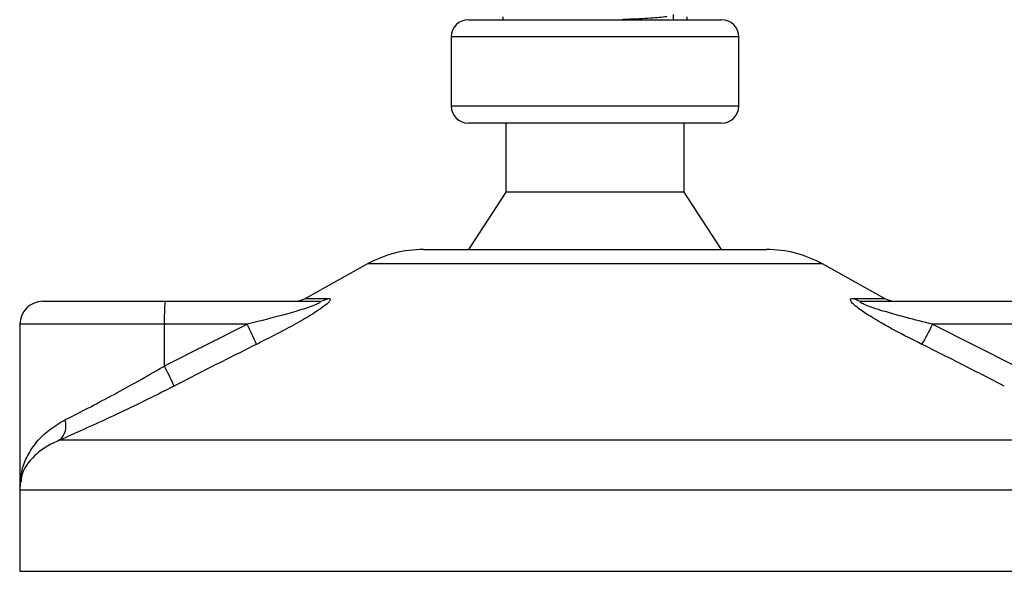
# Model space of a CAD drawing. Header units: millimetres. Extents: x 0 to 420, y 0 to 297.
# Tile 12 of 63: x 85.72 to 92.64, y 178.19 to 182.07. Entities that reach past the tile are written whole.
import ezdxf

# ---------------------------------------------------------------- set-up
doc = ezdxf.new("R2010")
doc.units = ezdxf.units.MM

msp = doc.modelspace()

# ---------------------------------------------------------------- linework, layer by layer
at = {"color": 7, "linetype": 'Continuous', "lineweight": 25}
for p, q in [((90.31471, 182.06175), (90.31471, 182.10215)), ((88.87485, 182.06679), (90.65283, 182.06679)), ((89.1173, 182.08779), (89.1173, 182.06679)), ((90.41038, 182.06679), (90.41038, 182.08779)), ((88.75363, 181.94557), (88.75363, 181.46066)), ((90.77405, 181.94557), (88.75363, 181.94557)), ((90.77405, 181.46066), (90.77405, 181.94557)), ((88.75363, 181.46066), (89.7288, 181.46066)), ((89.7288, 181.46066), (90.77405, 181.46066)), ((89.73301, 181.33944), (88.87485, 181.33944)), ((89.13751, 181.33944), (89.13751, 180.85453)), ((90.65283, 181.33944), (89.73301, 181.33944)), ((90.39017, 180.85453), (90.39017, 181.33944)), ((89.13751, 180.85453), (88.87485, 180.45045)), ((89.74212, 180.85453), (89.13751, 180.85453)), ((90.39017, 180.85453), (89.74212, 180.85453)), ((90.65283, 180.45045), (90.39017, 180.85453)), ((88.55839, 180.45045), (90.96928, 180.45045)), ((88.16684, 180.34926), (87.72944, 180.10701)), ((91.36084, 180.34926), (88.16684, 180.34926)), ((91.79824, 180.10701), (91.36084, 180.34926)), ((85.88642, 180.08677), (86.74457, 180.08677)), ((86.74457, 180.08677), (87.81759, 180.08677)), ((87.72944, 180.10701), (87.88973, 180.10701)), ((91.57857, 180.10701), (91.79824, 180.10701)), ((91.64842, 180.08677), (92.72144, 180.08677)), ((85.72478, 179.92514), (85.72478, 178.79571)), ((86.73897, 179.92514), (85.72478, 179.92514)), ((86.73897, 179.63147), (87.32033, 179.92514)), ((87.32033, 179.92514), (86.73897, 179.92514)), ((86.73897, 179.63147), (86.73897, 179.92514)), ((92.13447, 179.92514), (92.71584, 179.63147)), ((92.71584, 179.92514), (92.13447, 179.92514)), ((86.00501, 179.11111), (93.46177, 179.11111)), ((85.72298, 178.75762), (85.72298, 178.18757)), ((93.80227, 178.75762), (85.72298, 178.75762)), ((85.72298, 178.18757), (93.8047, 178.18757))]:
    msp.add_line(p, q, dxfattribs=at)
for centre, radius, start, end in [((88.87485, 181.94557), 0.12123, 90, 180), ((90.65283, 181.94557), 0.12123, 0, 90), ((88.87485, 181.46066), 0.12123, 180, 270), ((90.65283, 181.46066), 0.12123, 270, 0), ((88.55839, 179.64228), 0.80817, 90, 118.979708), ((90.96928, 179.64228), 0.80817, 61.020292, 90), ((85.88642, 179.92514), 0.16163, 90, 180), ((87.90824, 179.9655), 1.16997, 174.050261, 181.976902), ((87.65113, 180.24841), 0.16163, 270, 298.979708), ((87.81726, 180.22663), 0.13986, 270.133473, 301.2075), ((91.64888, 180.21902), 0.13225, 237.882975, 269.803256), ((91.87655, 180.24841), 0.16163, 241.020292, 270), ((85.60478, 179.04426), 1.92849, 22.547678, 27.178994), ((90.24401, 180.82822), 2.09509, 330.096618, 334.465824), ((85.13536, 178.77386), 1.81853, 23.193696, 28.137808), ((85.9143, 179.20963), 0.13392, 312.637892, 18.675685), ((86.12707, 178.75762), 0.40409, 171.400545, 180)]:
    msp.add_arc(centre, radius, start, end, dxfattribs=at)
for points, knots in [([(90.26802, 182.08687), (90.23351, 182.08355), (90.16349, 182.07681), (90.04013, 182.07083), (89.96386, 182.06719), (89.95554, 182.06679)], [0, 0, 0, 0, 0.4640521, 0.9415225, 1, 1, 1, 1]), ([(87.81759, 180.08677), (87.82174, 180.08665), (87.82843, 180.08645), (87.83427, 180.08456), (87.83579, 180.08165), (87.83201, 180.07735), (87.82436, 180.07251), (87.80537, 180.06304), (87.75161, 180.04278), (87.61186, 179.99988), (87.45982, 179.95992), (87.3455, 179.93141), (87.32033, 179.92514)], [0, 0, 0, 0, 0.0326282, 0.0525244, 0.0758401, 0.1000535, 0.1224526, 0.1468975, 0.2362249, 0.4244765, 0.873292, 1, 1, 1, 1]), ([(87.88973, 180.10701), (87.8957, 180.10619), (87.90773, 180.10454), (87.90304, 180.08959), (87.87948, 180.06525), (87.82331, 180.02305), (87.72463, 179.96238), (87.59703, 179.89163), (87.48166, 179.83173), (87.41093, 179.7963), (87.38586, 179.78374)], [0, 0, 0, 0, 0.07157335, 0.14434732, 0.20833536, 0.30965956, 0.49233005, 0.69118879, 0.89052506, 1, 1, 1, 1]), ([(92.06017, 179.78374), (91.99639, 179.81592), (91.86923, 179.88009), (91.71785, 179.96606), (91.62079, 180.0302), (91.57631, 180.06683), (91.55729, 180.09052), (91.55817, 180.10391), (91.56991, 180.10692), (91.5778, 180.107), (91.57857, 180.10701)], [0, 0, 0, 0, 0.2791688, 0.5566156, 0.6991027, 0.7915598, 0.8614835, 0.9308082, 0.9932657, 1, 1, 1, 1]), ([(92.13447, 179.92514), (92.07244, 179.94075), (91.94778, 179.97212), (91.7965, 180.01413), (91.69577, 180.04685), (91.65163, 180.0644), (91.63502, 180.07366), (91.62897, 180.07876), (91.6275, 180.08226), (91.63121, 180.08535), (91.63829, 180.08649), (91.6451, 180.08676), (91.64766, 180.08677), (91.64842, 180.08677)], [0, 0, 0, 0, 0.3126385, 0.6283409, 0.7723225, 0.8532102, 0.8895986, 0.904004, 0.9304919, 0.9491875, 0.9821779, 0.994635, 1, 1, 1, 1]), ([(87.38586, 179.78374), (87.28953, 179.7355), (87.09603, 179.63861), (86.90356, 179.53973), (86.80691, 179.49008)], [0, 0, 0, 0, 0.4978543, 1, 1, 1, 1]), ([(92.63872, 179.49008), (92.54295, 179.53931), (92.3506, 179.63819), (92.15726, 179.73509), (92.06017, 179.78374)], [0, 0, 0, 0, 0.497852, 1, 1, 1, 1]), ([(86.04116, 179.25251), (86.0874, 179.27598), (86.18128, 179.32363), (86.34196, 179.40795), (86.51198, 179.50053), (86.64561, 179.57642), (86.72154, 179.6212), (86.73897, 179.63147)], [0, 0, 0, 0, 0.2283053, 0.4634776, 0.6938128, 0.9297437, 1, 1, 1, 1]), ([(86.80691, 179.49008), (86.78687, 179.4798), (86.70101, 179.43578), (86.5473, 179.35979), (86.35357, 179.26796), (86.16741, 179.18289), (86.05966, 179.13527), (86.00501, 179.11111)], [0, 0, 0, 0, 0.0699949, 0.2998887, 0.53536, 0.7642956, 1, 1, 1, 1]), ([(85.72775, 178.7816), (85.72943, 178.8216), (85.73258, 178.89638), (85.77601, 179.00302), (85.83891, 179.09758), (85.92492, 179.18445), (86.00209, 179.22963), (86.04116, 179.25251)], [0, 0, 0, 0, 0.2250981, 0.4208767, 0.6202762, 0.807726, 1, 1, 1, 1]), ([(86.00501, 179.11111), (85.97079, 179.09517), (85.90167, 179.06297), (85.80035, 178.98026), (85.73797, 178.8959), (85.73335, 178.83156), (85.73233, 178.81727)], [0, 0, 0, 0, 0.2123614, 0.4290443, 0.8732781, 1, 1, 1, 1])]:
    msp.add_open_spline(points, degree=3, knots=knots, dxfattribs=at)

doc.saveas('drawing.dxf')
